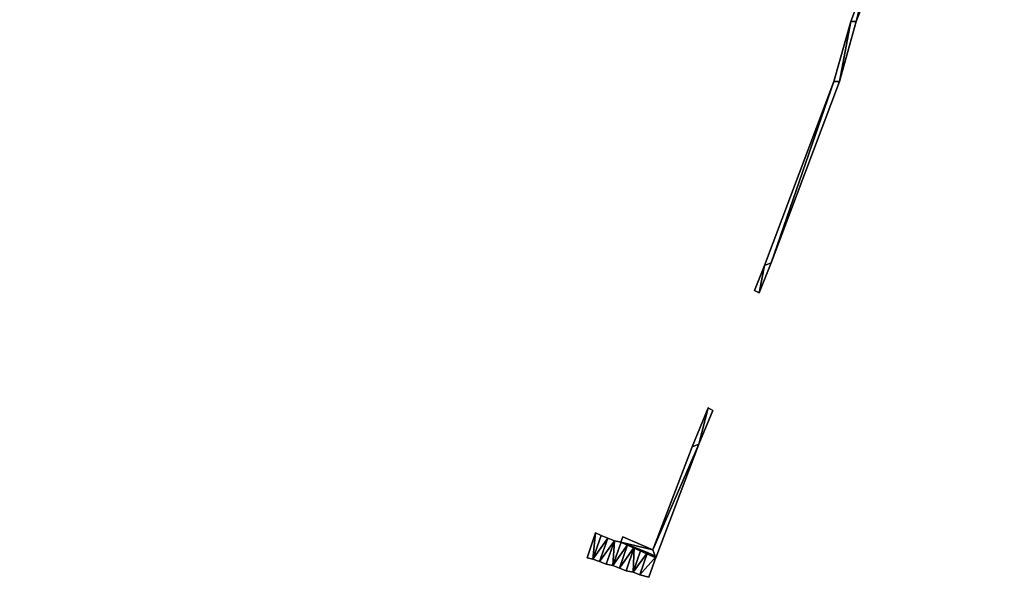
# Model space of a CAD drawing. Header units: inches. Extents: x 92370 to 92610, y 1600246 to 1600363.
# Tile 7 of 8: x 92558 to 92606, y 1600296 to 1600323. Entities that reach past the tile are written whole.
import ezdxf

# ---------------------------------------------------------------- set-up
doc = ezdxf.new("R2010")
doc.units = ezdxf.units.IN
doc.header["$MEASUREMENT"] = 0
doc.layers.add('Objekter_Mur', color=10, linetype='Continuous')

msp = doc.modelspace()

# ---------------------------------------------------------------- meshes
at = {"layer": 'Objekter_Mur', "color": 24, "true_color": 0xaa170d}
mesh = msp.add_polyface(dxfattribs=at)
corners = [(92537.344, 1600347.562, 111.25), (92536.574, 1600342.438, 111.25), (92536.574, 1600342.438, 110.976), (92586.129, 1600296.875, 105.061), (92586.535, 1600298, 105.061), (92586.535, 1600298, 104.061), (92586.129, 1600296.875, 104.061), (92586.535, 1600298, 105.261), (92586.219, 1600298.125, 105.261), (92585.809, 1600297, 105.261), (92586.129, 1600296.875, 105.261), (92586.129, 1600296.875, 104.261), (92586.535, 1600298, 104.261), (92586.219, 1600298.125, 104.261), (92585.809, 1600297, 104.261), (92586.219, 1600298.125, 105.446), (92585.941, 1600298.25, 105.446), (92585.809, 1600297, 105.446), (92585.543, 1600297.062, 105.446), (92585.809, 1600297, 104.446), (92586.219, 1600298.125, 104.446), (92585.941, 1600298.25, 104.446), (92585.543, 1600297.062, 104.446), (92586.449, 1600296.75, 105.061), (92586.449, 1600296.75, 104.061), (92536.355, 1600342.562, 111.25), (92536.355, 1600342.562, 111.052), (92535.746, 1600341.375, 111.151), (92535.996, 1600341.375, 111.25), (92535.996, 1600341.375, 111.083), (92535.746, 1600341.375, 111.25)]
mesh.append_faces([[corners[k] for k in face] for face in [(0, 1, 2), (3, 4, 5), (3, 5, 6), (3, 4, 5), (3, 5, 6), (7, 8, 9), (7, 9, 10), (7, 10, 11), (7, 11, 12), (7, 10, 11), (7, 11, 12), (9, 8, 13), (9, 13, 14), (15, 16, 17), (16, 18, 17), (15, 16, 17), (16, 18, 17), (15, 17, 19), (15, 19, 20), (18, 16, 21), (18, 21, 22), (16, 15, 20), (16, 20, 21), (15, 17, 19), (15, 19, 20), (18, 16, 21), (18, 21, 22), (7, 8, 9), (7, 9, 10), (23, 3, 6), (23, 6, 24), (23, 3, 6), (23, 6, 24), (9, 8, 13), (9, 13, 14), (10, 9, 14), (10, 14, 11), (17, 18, 22), (17, 22, 19), (16, 15, 20), (16, 20, 21), (17, 18, 22), (17, 22, 19), (8, 7, 12), (8, 12, 13), (10, 9, 14), (10, 14, 11), (8, 7, 12), (8, 12, 13), (25, 26, 27), (1, 28, 29), (1, 29, 2), (25, 26, 27), (1, 25, 28), (1, 28, 29), (1, 29, 2), (28, 25, 30), (1, 25, 28), (26, 27, 29), (2, 26, 29), (26, 27, 29), (2, 26, 29)]], dxfattribs={"color": 254})
mesh = msp.add_polyface(dxfattribs=at)
corners = [(92537.344, 1600347.562, 111.25), (92536.574, 1600342.438, 111.25), (92536.574, 1600342.438, 110.976), (92586.129, 1600296.875, 105.061), (92586.535, 1600298, 105.061), (92586.535, 1600298, 104.061), (92586.129, 1600296.875, 104.061), (92586.535, 1600298, 105.261), (92586.219, 1600298.125, 105.261), (92585.809, 1600297, 105.261), (92586.129, 1600296.875, 105.261), (92586.129, 1600296.875, 104.261), (92586.535, 1600298, 104.261), (92586.219, 1600298.125, 104.261), (92585.809, 1600297, 104.261), (92586.219, 1600298.125, 105.446), (92585.941, 1600298.25, 105.446), (92585.809, 1600297, 105.446), (92585.543, 1600297.062, 105.446), (92585.809, 1600297, 104.446), (92586.219, 1600298.125, 104.446), (92585.941, 1600298.25, 104.446), (92585.543, 1600297.062, 104.446), (92586.449, 1600296.75, 105.061), (92586.449, 1600296.75, 104.061), (92536.355, 1600342.562, 111.25), (92536.355, 1600342.562, 111.052), (92535.746, 1600341.375, 111.151), (92535.996, 1600341.375, 111.25), (92535.996, 1600341.375, 111.083), (92535.746, 1600341.375, 111.25)]
mesh.append_faces([[corners[k] for k in face] for face in [(0, 1, 2), (3, 4, 5), (3, 5, 6), (3, 4, 5), (3, 5, 6), (7, 8, 9), (7, 9, 10), (7, 10, 11), (7, 11, 12), (7, 10, 11), (7, 11, 12), (9, 8, 13), (9, 13, 14), (15, 16, 17), (16, 18, 17), (15, 16, 17), (16, 18, 17), (15, 17, 19), (15, 19, 20), (18, 16, 21), (18, 21, 22), (16, 15, 20), (16, 20, 21), (15, 17, 19), (15, 19, 20), (18, 16, 21), (18, 21, 22), (7, 8, 9), (7, 9, 10), (23, 3, 6), (23, 6, 24), (23, 3, 6), (23, 6, 24), (9, 8, 13), (9, 13, 14), (10, 9, 14), (10, 14, 11), (17, 18, 22), (17, 22, 19), (16, 15, 20), (16, 20, 21), (17, 18, 22), (17, 22, 19), (8, 7, 12), (8, 12, 13), (10, 9, 14), (10, 14, 11), (8, 7, 12), (8, 12, 13), (25, 26, 27), (1, 28, 29), (1, 29, 2), (25, 26, 27), (1, 25, 28), (1, 28, 29), (1, 29, 2), (28, 25, 30), (1, 25, 28), (26, 27, 29), (2, 26, 29), (26, 27, 29), (2, 26, 29)]])
mesh = msp.add_polyface(dxfattribs=at)
corners = [(92604.184, 1600346.188, 107.771), (92603.828, 1600346.312, 107.771), (92603.828, 1600346.312, 106.771), (92604.184, 1600346.188, 106.771), (92604.172, 1600347.25, 107.771), (92604.879, 1600347, 107.571), (92604.535, 1600346.062, 107.571), (92604.535, 1600346.062, 106.571), (92604.184, 1600346.188, 107.571), (92604.184, 1600346.188, 106.571), (92604.879, 1600347, 107.371), (92604.535, 1600346.062, 107.371), (92604.891, 1600345.938, 107.371), (92604.535, 1600346.062, 106.371), (92604.891, 1600345.938, 106.371), (92603.828, 1600346.312, 107.972), (92603.477, 1600346.438, 107.972), (92603.477, 1600346.438, 106.972), (92603.828, 1600346.312, 106.972), (92587.797, 1600297.562, 104.261), (92588.113, 1600297.438, 104.261), (92588.113, 1600297.438, 103.261), (92587.797, 1600297.562, 103.261), (92603.121, 1600346.562, 108.372), (92602.766, 1600346.688, 107.372), (92603.121, 1600346.562, 107.372), (92603.477, 1600346.438, 108.172), (92603.121, 1600346.562, 108.172), (92603.121, 1600346.562, 107.172), (92603.477, 1600346.438, 107.172), (92587.48, 1600297.688, 104.461), (92587.797, 1600297.562, 104.461), (92587.797, 1600297.562, 103.461), (92587.48, 1600297.688, 103.461), (92604.523, 1600347.125, 106.571), (92604.879, 1600347, 106.371), (92605.234, 1600346.875, 107.371), (92605.234, 1600346.875, 106.371), (92605.207, 1600345.812, 107.237), (92605.52, 1600346.812, 107.237), (92605.234, 1600346.875, 107.237), (92604.891, 1600345.938, 107.237), (92604.891, 1600345.938, 106.237), (92605.207, 1600345.812, 106.237), (92605.234, 1600346.875, 106.237), (92605.52, 1600346.812, 106.237), (92604.523, 1600347.125, 107.571), (92604.523, 1600347.125, 107.771)]
mesh.append_faces([[corners[k] for k in face] for face in [(0, 1, 2), (0, 2, 3), (4, 1, 0), (5, 6, 7), (6, 8, 9), (6, 9, 7), (10, 11, 12), (6, 8, 9), (6, 9, 7), (10, 11, 12), (12, 11, 13), (12, 13, 14), (15, 16, 17), (15, 17, 18), (15, 16, 17), (15, 17, 18), (19, 20, 21), (19, 21, 22), (19, 20, 21), (19, 21, 22), (23, 24, 25), (26, 27, 28), (26, 28, 29), (30, 31, 32), (30, 32, 33), (30, 31, 32), (30, 32, 33), (4, 1, 0), (8, 34, 9), (5, 6, 7), (11, 35, 13), (12, 11, 13), (12, 13, 14), (11, 35, 13), (36, 12, 14), (36, 14, 37), (38, 39, 40), (38, 40, 41), (38, 39, 40), (38, 40, 41), (38, 41, 42), (38, 42, 43), (41, 40, 44), (41, 44, 42), (39, 38, 43), (39, 43, 45), (38, 41, 42), (38, 42, 43), (41, 40, 44), (41, 44, 42), (39, 38, 43), (39, 43, 45), (36, 12, 14), (36, 14, 37), (46, 8, 6), (46, 8, 6), (8, 34, 9), (47, 0, 3), (47, 0, 3), (0, 1, 2), (0, 2, 3), (26, 27, 28), (26, 28, 29)]], dxfattribs={"color": 254})
mesh = msp.add_polyface(dxfattribs=at)
corners = [(92604.184, 1600346.188, 107.771), (92603.828, 1600346.312, 107.771), (92603.828, 1600346.312, 106.771), (92604.184, 1600346.188, 106.771), (92604.172, 1600347.25, 107.771), (92604.879, 1600347, 107.571), (92604.535, 1600346.062, 107.571), (92604.535, 1600346.062, 106.571), (92604.184, 1600346.188, 107.571), (92604.184, 1600346.188, 106.571), (92604.879, 1600347, 107.371), (92604.535, 1600346.062, 107.371), (92604.891, 1600345.938, 107.371), (92604.535, 1600346.062, 106.371), (92604.891, 1600345.938, 106.371), (92603.828, 1600346.312, 107.972), (92603.477, 1600346.438, 107.972), (92603.477, 1600346.438, 106.972), (92603.828, 1600346.312, 106.972), (92587.797, 1600297.562, 104.261), (92588.113, 1600297.438, 104.261), (92588.113, 1600297.438, 103.261), (92587.797, 1600297.562, 103.261), (92603.121, 1600346.562, 108.372), (92602.766, 1600346.688, 107.372), (92603.121, 1600346.562, 107.372), (92603.477, 1600346.438, 108.172), (92603.121, 1600346.562, 108.172), (92603.121, 1600346.562, 107.172), (92603.477, 1600346.438, 107.172), (92587.48, 1600297.688, 104.461), (92587.797, 1600297.562, 104.461), (92587.797, 1600297.562, 103.461), (92587.48, 1600297.688, 103.461), (92604.523, 1600347.125, 106.571), (92604.879, 1600347, 106.371), (92605.234, 1600346.875, 107.371), (92605.234, 1600346.875, 106.371), (92605.207, 1600345.812, 107.237), (92605.52, 1600346.812, 107.237), (92605.234, 1600346.875, 107.237), (92604.891, 1600345.938, 107.237), (92604.891, 1600345.938, 106.237), (92605.207, 1600345.812, 106.237), (92605.234, 1600346.875, 106.237), (92605.52, 1600346.812, 106.237), (92604.523, 1600347.125, 107.571), (92604.523, 1600347.125, 107.771)]
mesh.append_faces([[corners[k] for k in face] for face in [(0, 1, 2), (0, 2, 3), (4, 1, 0), (5, 6, 7), (6, 8, 9), (6, 9, 7), (10, 11, 12), (6, 8, 9), (6, 9, 7), (10, 11, 12), (12, 11, 13), (12, 13, 14), (15, 16, 17), (15, 17, 18), (15, 16, 17), (15, 17, 18), (19, 20, 21), (19, 21, 22), (19, 20, 21), (19, 21, 22), (23, 24, 25), (26, 27, 28), (26, 28, 29), (30, 31, 32), (30, 32, 33), (30, 31, 32), (30, 32, 33), (4, 1, 0), (8, 34, 9), (5, 6, 7), (11, 35, 13), (12, 11, 13), (12, 13, 14), (11, 35, 13), (36, 12, 14), (36, 14, 37), (38, 39, 40), (38, 40, 41), (38, 39, 40), (38, 40, 41), (38, 41, 42), (38, 42, 43), (41, 40, 44), (41, 44, 42), (39, 38, 43), (39, 43, 45), (38, 41, 42), (38, 42, 43), (41, 40, 44), (41, 44, 42), (39, 38, 43), (39, 43, 45), (36, 12, 14), (36, 14, 37), (46, 8, 6), (46, 8, 6), (8, 34, 9), (47, 0, 3), (47, 0, 3), (0, 1, 2), (0, 2, 3), (26, 27, 28), (26, 28, 29)]])
mesh = msp.add_polyface(dxfattribs=at)
corners = [(92598.43, 1600322.75, 104.757), (92598.969, 1600324.875, 105.28), (92598.172, 1600322.75, 105.178), (92599.195, 1600324.75, 104.916), (92594.031, 1600311.062, 104.278), (92593.555, 1600309.875, 104.243), (92593.773, 1600309.75, 103.969), (92597.621, 1600319.875, 104.37), (92597.363, 1600319.875, 104.669), (92594.359, 1600311.188, 104.035), (92598.969, 1600324.875, 105.69), (92598.172, 1600322.75, 105.58), (92598.43, 1600322.75, 105.58), (92599.195, 1600324.75, 105.69), (92594.031, 1600311.062, 105.09), (92593.555, 1600309.875, 105.06), (92593.773, 1600309.75, 105.06), (92597.621, 1600319.875, 105.36), (92597.363, 1600319.875, 105.36), (92594.359, 1600311.188, 105.09)]
mesh.append_faces([[corners[k] for k in face] for face in [(17, 19, 7), (19, 9, 7), (17, 19, 7), (19, 9, 7), (16, 15, 5), (16, 5, 6), (14, 18, 8), (14, 8, 4), (15, 14, 4), (15, 4, 5), (11, 10, 1), (11, 1, 2), (18, 11, 2), (18, 2, 8), (11, 10, 1), (11, 1, 2), (10, 13, 1), (13, 3, 1), (13, 12, 3), (12, 0, 3), (12, 17, 0), (17, 7, 0), (19, 16, 9), (16, 6, 9), (15, 14, 4), (15, 4, 5), (14, 18, 8), (14, 8, 4), (18, 11, 2), (18, 2, 8), (10, 13, 1), (13, 3, 1), (13, 12, 3), (12, 0, 3), (12, 17, 0), (17, 7, 0), (14, 16, 19), (11, 18, 17), (18, 14, 19), (17, 18, 19), (12, 11, 17), (14, 15, 16), (10, 12, 13), (10, 11, 12), (19, 16, 9), (16, 6, 9), (16, 15, 5), (16, 5, 6), (14, 16, 19), (11, 18, 17), (18, 14, 19), (17, 18, 19), (12, 11, 17), (14, 15, 16), (10, 12, 13), (10, 11, 12), (4, 6, 9), (7, 2, 8), (8, 4, 9), (7, 8, 9), (0, 2, 7), (4, 5, 6), (3, 1, 0), (0, 1, 2), (4, 6, 9), (7, 2, 8), (8, 4, 9), (7, 8, 9), (0, 2, 7), (4, 5, 6), (3, 1, 0), (0, 1, 2)]], dxfattribs={"color": 254})
mesh = msp.add_polyface(dxfattribs=at)
corners = [(92598.43, 1600322.75, 104.757), (92598.969, 1600324.875, 105.28), (92598.172, 1600322.75, 105.178), (92599.195, 1600324.75, 104.916), (92594.031, 1600311.062, 104.278), (92593.555, 1600309.875, 104.243), (92593.773, 1600309.75, 103.969), (92597.621, 1600319.875, 104.37), (92597.363, 1600319.875, 104.669), (92594.359, 1600311.188, 104.035), (92598.969, 1600324.875, 105.69), (92598.172, 1600322.75, 105.58), (92598.43, 1600322.75, 105.58), (92599.195, 1600324.75, 105.69), (92594.031, 1600311.062, 105.09), (92593.555, 1600309.875, 105.06), (92593.773, 1600309.75, 105.06), (92597.621, 1600319.875, 105.36), (92597.363, 1600319.875, 105.36), (92594.359, 1600311.188, 105.09)]
mesh.append_faces([[corners[k] for k in face] for face in [(17, 19, 7), (19, 9, 7), (17, 19, 7), (19, 9, 7), (16, 15, 5), (16, 5, 6), (14, 18, 8), (14, 8, 4), (15, 14, 4), (15, 4, 5), (11, 10, 1), (11, 1, 2), (18, 11, 2), (18, 2, 8), (11, 10, 1), (11, 1, 2), (10, 13, 1), (13, 3, 1), (13, 12, 3), (12, 0, 3), (12, 17, 0), (17, 7, 0), (19, 16, 9), (16, 6, 9), (15, 14, 4), (15, 4, 5), (14, 18, 8), (14, 8, 4), (18, 11, 2), (18, 2, 8), (10, 13, 1), (13, 3, 1), (13, 12, 3), (12, 0, 3), (12, 17, 0), (17, 7, 0), (14, 16, 19), (11, 18, 17), (18, 14, 19), (17, 18, 19), (12, 11, 17), (14, 15, 16), (10, 12, 13), (10, 11, 12), (19, 16, 9), (16, 6, 9), (16, 15, 5), (16, 5, 6), (14, 16, 19), (11, 18, 17), (18, 14, 19), (17, 18, 19), (12, 11, 17), (14, 15, 16), (10, 12, 13), (10, 11, 12), (4, 6, 9), (7, 2, 8), (8, 4, 9), (7, 8, 9), (0, 2, 7), (4, 5, 6), (3, 1, 0), (0, 1, 2), (4, 6, 9), (7, 2, 8), (8, 4, 9), (7, 8, 9), (0, 2, 7), (4, 5, 6), (3, 1, 0), (0, 1, 2)]])
mesh = msp.add_polyface(dxfattribs=at)
corners = [(92591.555, 1600304.125, 103.824), (92591.336, 1600304.25, 104.041), (92590.895, 1600302.5, 103.803), (92588.688, 1600297.438, 103.725), (92588.828, 1600297.062, 103.443), (92587.156, 1600297.812, 104.532), (92590.566, 1600302.375, 104.068), (92587.25, 1600298.062, 104.72), (92591.555, 1600304.125, 104.96), (92591.336, 1600304.25, 104.96), (92590.895, 1600302.5, 104.92), (92588.688, 1600297.438, 104.81), (92588.828, 1600297.062, 104.81), (92587.156, 1600297.812, 104.79), (92590.566, 1600302.375, 104.92), (92587.25, 1600298.062, 104.79)]
mesh.append_faces([[corners[k] for k in face] for face in [(15, 11, 7), (11, 3, 7), (11, 14, 6), (11, 6, 3), (14, 9, 1), (14, 1, 6), (9, 8, 1), (8, 0, 1), (8, 10, 0), (10, 2, 0), (10, 12, 2), (12, 4, 2), (12, 13, 5), (12, 5, 4), (13, 15, 7), (13, 7, 5), (15, 11, 7), (11, 3, 7), (11, 14, 6), (11, 6, 3), (14, 9, 1), (14, 1, 6), (9, 8, 1), (8, 0, 1), (8, 10, 0), (10, 2, 0), (10, 12, 2), (12, 4, 2), (12, 13, 5), (12, 5, 4), (13, 15, 7), (13, 7, 5), (10, 14, 11), (11, 15, 13), (9, 14, 10), (11, 13, 12), (10, 11, 12), (8, 9, 10), (10, 14, 11), (11, 15, 13), (9, 14, 10), (11, 13, 12), (10, 11, 12), (8, 9, 10), (2, 6, 3), (3, 7, 5), (1, 6, 2), (3, 5, 4), (2, 3, 4), (0, 1, 2), (2, 6, 3), (3, 7, 5), (1, 6, 2), (3, 5, 4), (2, 3, 4), (0, 1, 2)]], dxfattribs={"color": 254})
mesh = msp.add_polyface(dxfattribs=at)
corners = [(92591.555, 1600304.125, 103.824), (92591.336, 1600304.25, 104.041), (92590.895, 1600302.5, 103.803), (92588.688, 1600297.438, 103.725), (92588.828, 1600297.062, 103.443), (92587.156, 1600297.812, 104.532), (92590.566, 1600302.375, 104.068), (92587.25, 1600298.062, 104.72), (92591.555, 1600304.125, 104.96), (92591.336, 1600304.25, 104.96), (92590.895, 1600302.5, 104.92), (92588.688, 1600297.438, 104.81), (92588.828, 1600297.062, 104.81), (92587.156, 1600297.812, 104.79), (92590.566, 1600302.375, 104.92), (92587.25, 1600298.062, 104.79)]
mesh.append_faces([[corners[k] for k in face] for face in [(15, 11, 7), (11, 3, 7), (11, 14, 6), (11, 6, 3), (14, 9, 1), (14, 1, 6), (9, 8, 1), (8, 0, 1), (8, 10, 0), (10, 2, 0), (10, 12, 2), (12, 4, 2), (12, 13, 5), (12, 5, 4), (13, 15, 7), (13, 7, 5), (15, 11, 7), (11, 3, 7), (11, 14, 6), (11, 6, 3), (14, 9, 1), (14, 1, 6), (9, 8, 1), (8, 0, 1), (8, 10, 0), (10, 2, 0), (10, 12, 2), (12, 4, 2), (12, 13, 5), (12, 5, 4), (13, 15, 7), (13, 7, 5), (10, 14, 11), (11, 15, 13), (9, 14, 10), (11, 13, 12), (10, 11, 12), (8, 9, 10), (10, 14, 11), (11, 15, 13), (9, 14, 10), (11, 13, 12), (10, 11, 12), (8, 9, 10), (2, 6, 3), (3, 7, 5), (1, 6, 2), (3, 5, 4), (2, 3, 4), (0, 1, 2), (2, 6, 3), (3, 7, 5), (1, 6, 2), (3, 5, 4), (2, 3, 4), (0, 1, 2)]])
mesh = msp.add_polyface(dxfattribs=at)
corners = [(92587.797, 1600297.562, 104.461), (92587.094, 1600296.562, 104.461), (92587.418, 1600296.438, 104.461), (92587.094, 1600296.562, 103.461), (92587.418, 1600296.438, 103.461), (92587.48, 1600297.688, 104.461), (92587.48, 1600297.688, 103.461), (92587.48, 1600297.688, 104.661), (92587.168, 1600297.812, 104.661), (92586.773, 1600296.688, 104.661), (92587.094, 1600296.562, 104.661), (92587.168, 1600297.812, 103.661), (92586.773, 1600296.688, 103.661), (92587.094, 1600296.562, 103.661), (92587.48, 1600297.688, 103.661), (92587.168, 1600297.812, 104.861), (92586.852, 1600297.875, 104.861), (92586.773, 1600296.688, 104.861), (92586.449, 1600296.75, 104.861), (92586.773, 1600296.688, 103.861), (92587.168, 1600297.812, 103.861), (92586.449, 1600296.75, 103.861), (92586.852, 1600297.875, 103.861), (92586.852, 1600297.875, 105.061), (92586.535, 1600298, 105.061), (92586.129, 1600296.875, 105.061), (92586.449, 1600296.75, 105.061), (92586.449, 1600296.75, 104.061), (92586.852, 1600297.875, 104.061), (92586.535, 1600298, 104.061)]
mesh.append_faces([[corners[k] for k in face] for face in [(0, 1, 2), (2, 1, 3), (2, 3, 4), (1, 5, 6), (1, 6, 3), (7, 8, 9), (7, 9, 10), (9, 8, 11), (9, 11, 12), (7, 10, 13), (7, 13, 14), (9, 8, 11), (9, 11, 12), (8, 7, 14), (8, 14, 11), (15, 16, 17), (16, 18, 17), (15, 17, 19), (15, 19, 20), (17, 18, 21), (17, 21, 19), (18, 16, 22), (18, 22, 21), (15, 17, 19), (15, 19, 20), (18, 16, 22), (18, 22, 21), (23, 24, 25), (23, 25, 26), (23, 26, 27), (23, 27, 28), (24, 23, 28), (24, 28, 29), (23, 24, 25), (23, 25, 26), (0, 1, 2), (1, 5, 6), (1, 6, 3), (16, 15, 20), (16, 20, 22), (2, 1, 3), (2, 3, 4), (24, 23, 28), (24, 28, 29), (23, 26, 27), (23, 27, 28), (7, 8, 9), (7, 9, 10), (7, 10, 13), (7, 13, 14), (10, 9, 12), (10, 12, 13), (16, 15, 20), (16, 20, 22), (17, 18, 21), (17, 21, 19), (10, 9, 12), (10, 12, 13), (15, 16, 17), (16, 18, 17), (8, 7, 14), (8, 14, 11)]], dxfattribs={"color": 254})
mesh = msp.add_polyface(dxfattribs=at)
corners = [(92587.797, 1600297.562, 104.461), (92587.094, 1600296.562, 104.461), (92587.418, 1600296.438, 104.461), (92587.094, 1600296.562, 103.461), (92587.418, 1600296.438, 103.461), (92587.48, 1600297.688, 104.461), (92587.48, 1600297.688, 103.461), (92587.48, 1600297.688, 104.661), (92587.168, 1600297.812, 104.661), (92586.773, 1600296.688, 104.661), (92587.094, 1600296.562, 104.661), (92587.168, 1600297.812, 103.661), (92586.773, 1600296.688, 103.661), (92587.094, 1600296.562, 103.661), (92587.48, 1600297.688, 103.661), (92587.168, 1600297.812, 104.861), (92586.852, 1600297.875, 104.861), (92586.773, 1600296.688, 104.861), (92586.449, 1600296.75, 104.861), (92586.773, 1600296.688, 103.861), (92587.168, 1600297.812, 103.861), (92586.449, 1600296.75, 103.861), (92586.852, 1600297.875, 103.861), (92586.852, 1600297.875, 105.061), (92586.535, 1600298, 105.061), (92586.129, 1600296.875, 105.061), (92586.449, 1600296.75, 105.061), (92586.449, 1600296.75, 104.061), (92586.852, 1600297.875, 104.061), (92586.535, 1600298, 104.061)]
mesh.append_faces([[corners[k] for k in face] for face in [(0, 1, 2), (2, 1, 3), (2, 3, 4), (1, 5, 6), (1, 6, 3), (7, 8, 9), (7, 9, 10), (9, 8, 11), (9, 11, 12), (7, 10, 13), (7, 13, 14), (9, 8, 11), (9, 11, 12), (8, 7, 14), (8, 14, 11), (15, 16, 17), (16, 18, 17), (15, 17, 19), (15, 19, 20), (17, 18, 21), (17, 21, 19), (18, 16, 22), (18, 22, 21), (15, 17, 19), (15, 19, 20), (18, 16, 22), (18, 22, 21), (23, 24, 25), (23, 25, 26), (23, 26, 27), (23, 27, 28), (24, 23, 28), (24, 28, 29), (23, 24, 25), (23, 25, 26), (0, 1, 2), (1, 5, 6), (1, 6, 3), (16, 15, 20), (16, 20, 22), (2, 1, 3), (2, 3, 4), (24, 23, 28), (24, 28, 29), (23, 26, 27), (23, 27, 28), (7, 8, 9), (7, 9, 10), (7, 10, 13), (7, 13, 14), (10, 9, 12), (10, 12, 13), (16, 15, 20), (16, 20, 22), (17, 18, 21), (17, 21, 19), (10, 9, 12), (10, 12, 13), (15, 16, 17), (16, 18, 17), (8, 7, 14), (8, 14, 11)]])
mesh = msp.add_polyface(dxfattribs=at)
corners = [(92588.43, 1600297.312, 104.061), (92588.059, 1600296.25, 104.061), (92588.059, 1600296.25, 103.061), (92588.43, 1600297.312, 103.061), (92587.738, 1600296.375, 104.061), (92588.113, 1600297.438, 104.061), (92588.113, 1600297.438, 103.061), (92587.738, 1600296.375, 103.061), (92588.113, 1600297.438, 104.261), (92587.797, 1600297.562, 104.261), (92587.738, 1600296.375, 104.261), (92587.418, 1600296.438, 104.261), (92587.738, 1600296.375, 103.261), (92588.113, 1600297.438, 103.261), (92587.797, 1600297.562, 103.261), (92587.418, 1600296.438, 103.261), (92587.797, 1600297.562, 104.461), (92587.48, 1600297.688, 104.461), (92587.094, 1600296.562, 104.461), (92587.418, 1600296.438, 104.461), (92587.418, 1600296.438, 103.461), (92587.797, 1600297.562, 103.461), (92588.059, 1600296.25, 103.899), (92588.43, 1600297.312, 103.899), (92588.43, 1600297.312, 102.899), (92588.059, 1600296.25, 102.899), (92588.492, 1600296.125, 103.899), (92588.492, 1600296.125, 102.899), (92588.855, 1600297.125, 103.899), (92588.855, 1600297.125, 102.899)]
mesh.append_faces([[corners[k] for k in face] for face in [(0, 1, 2), (0, 2, 3), (4, 5, 6), (4, 6, 7), (0, 1, 2), (0, 2, 3), (8, 9, 10), (9, 11, 10), (8, 9, 10), (9, 11, 10), (8, 10, 12), (8, 12, 13), (11, 9, 14), (11, 14, 15), (11, 9, 14), (11, 14, 15), (16, 17, 18), (16, 19, 20), (16, 20, 21), (16, 19, 20), (16, 20, 21), (1, 4, 7), (1, 7, 2), (10, 11, 15), (10, 15, 12), (10, 11, 15), (10, 15, 12), (8, 10, 12), (8, 12, 13), (5, 0, 3), (5, 3, 6), (5, 0, 3), (5, 3, 6), (1, 4, 7), (1, 7, 2), (4, 5, 6), (4, 6, 7), (0, 5, 4), (0, 4, 1), (0, 5, 4), (0, 4, 1), (16, 17, 18), (22, 23, 24), (22, 24, 25), (26, 22, 25), (26, 25, 27), (23, 28, 29), (23, 29, 24), (26, 22, 25), (26, 25, 27), (22, 23, 24), (22, 24, 25), (28, 26, 27), (28, 27, 29), (28, 26, 27), (28, 27, 29), (23, 28, 29), (23, 29, 24), (26, 28, 22), (28, 23, 22), (26, 28, 22), (28, 23, 22)]], dxfattribs={"color": 254})
mesh = msp.add_polyface(dxfattribs=at)
corners = [(92588.43, 1600297.312, 104.061), (92588.059, 1600296.25, 104.061), (92588.059, 1600296.25, 103.061), (92588.43, 1600297.312, 103.061), (92587.738, 1600296.375, 104.061), (92588.113, 1600297.438, 104.061), (92588.113, 1600297.438, 103.061), (92587.738, 1600296.375, 103.061), (92588.113, 1600297.438, 104.261), (92587.797, 1600297.562, 104.261), (92587.738, 1600296.375, 104.261), (92587.418, 1600296.438, 104.261), (92587.738, 1600296.375, 103.261), (92588.113, 1600297.438, 103.261), (92587.797, 1600297.562, 103.261), (92587.418, 1600296.438, 103.261), (92587.797, 1600297.562, 104.461), (92587.48, 1600297.688, 104.461), (92587.094, 1600296.562, 104.461), (92587.418, 1600296.438, 104.461), (92587.418, 1600296.438, 103.461), (92587.797, 1600297.562, 103.461), (92588.059, 1600296.25, 103.899), (92588.43, 1600297.312, 103.899), (92588.43, 1600297.312, 102.899), (92588.059, 1600296.25, 102.899), (92588.492, 1600296.125, 103.899), (92588.492, 1600296.125, 102.899), (92588.855, 1600297.125, 103.899), (92588.855, 1600297.125, 102.899)]
mesh.append_faces([[corners[k] for k in face] for face in [(0, 1, 2), (0, 2, 3), (4, 5, 6), (4, 6, 7), (0, 1, 2), (0, 2, 3), (8, 9, 10), (9, 11, 10), (8, 9, 10), (9, 11, 10), (8, 10, 12), (8, 12, 13), (11, 9, 14), (11, 14, 15), (11, 9, 14), (11, 14, 15), (16, 17, 18), (16, 19, 20), (16, 20, 21), (16, 19, 20), (16, 20, 21), (1, 4, 7), (1, 7, 2), (10, 11, 15), (10, 15, 12), (10, 11, 15), (10, 15, 12), (8, 10, 12), (8, 12, 13), (5, 0, 3), (5, 3, 6), (5, 0, 3), (5, 3, 6), (1, 4, 7), (1, 7, 2), (4, 5, 6), (4, 6, 7), (0, 5, 4), (0, 4, 1), (0, 5, 4), (0, 4, 1), (16, 17, 18), (22, 23, 24), (22, 24, 25), (26, 22, 25), (26, 25, 27), (23, 28, 29), (23, 29, 24), (26, 22, 25), (26, 25, 27), (22, 23, 24), (22, 24, 25), (28, 26, 27), (28, 27, 29), (28, 26, 27), (28, 27, 29), (23, 28, 29), (23, 29, 24), (26, 28, 22), (28, 23, 22), (26, 28, 22), (28, 23, 22)]])

doc.saveas('drawing.dxf')
